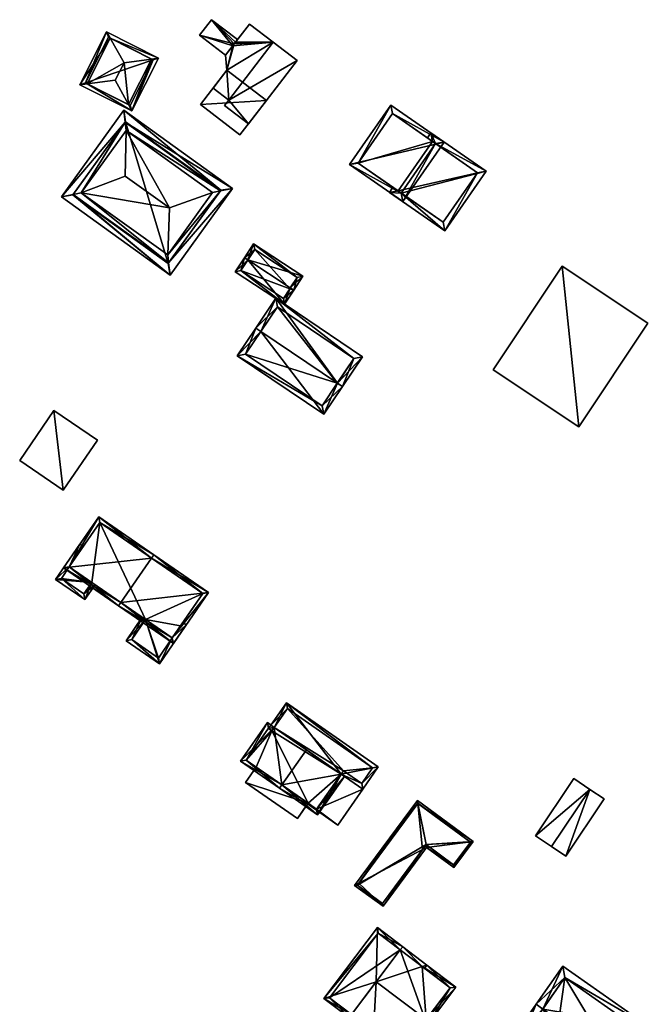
# Model space of a CAD drawing. Header units: inches. Extents: x 2528110 to 2532513, y 1151075 to 1152012.
# Tile 19 of 99: x 2530386 to 2530463, y 1151471 to 1151591. Entities that reach past the tile are written whole.
import ezdxf

# ---------------------------------------------------------------- set-up
doc = ezdxf.new("R2010")
doc.units = ezdxf.units.IN
doc.header["$MEASUREMENT"] = 0
doc.layers.add('Gebaeude Einzelhaus', color=10, linetype='Continuous')
doc.layers.add('Offenes Gebaeude', color=10, linetype='Continuous')

msp = doc.modelspace()

# ---------------------------------------------------------------- meshes
at = {"layer": 'Gebaeude Einzelhaus'}
mesh = msp.add_polyface(dxfattribs=at)
corners = [(2530401.649, 1151586.577, 381.251), (2530399.265, 1151580.236, 380.654), (2530402.519, 1151586.699, 380.654), (2530398.844, 1151581.008, 381.252), (2530398.293, 1151586.109, 383.554), (2530397.222, 1151583.982, 383.554), (2530393.794, 1151583.55, 381.252), (2530392.904, 1151583.438, 380.654), (2530396.597, 1151589.122, 381.251), (2530396.158, 1151589.902, 380.654), (2530401.848, 1151586.477, 381.067), (2530399.043, 1151580.908, 381.068), (2530393.576, 1151583.66, 381.056), (2530396.38, 1151589.231, 381.055), (2530401.848, 1151586.477, 375.121), (2530396.38, 1151589.231, 375.121), (2530393.576, 1151583.66, 375.121), (2530399.043, 1151580.908, 375.121)]
mesh.append_faces([[corners[k] for k in face] for face in [(12, 6, 7), (13, 12, 9), (8, 13, 9), (9, 12, 7), (0, 8, 2), (10, 0, 2), (2, 8, 9), (3, 11, 1), (6, 3, 1), (1, 11, 10), (7, 6, 1), (1, 10, 2), (8, 6, 4), (4, 6, 5), (8, 7, 6), (8, 9, 7), (0, 8, 4), (0, 2, 8), (8, 2, 9), (6, 3, 5), (6, 1, 3), (6, 7, 1), (3, 4, 5), (3, 0, 4), (3, 1, 0), (0, 1, 2)]], dxfattribs={"color": 13})
mesh.append_faces([[corners[k] for k in face] for face in [(14, 17, 16), (14, 16, 15), (10, 17, 14), (11, 17, 10), (3, 17, 11), (16, 17, 6), (6, 17, 3), (12, 16, 6), (15, 16, 13), (13, 16, 12), (14, 15, 8), (8, 15, 13), (0, 14, 8), (10, 14, 0)]], dxfattribs={"color": 41})
mesh = msp.add_polyface(dxfattribs=at)
corners = [(2530403.749, 1151561.644, 382.391), (2530411.535, 1151570.755, 381.73), (2530410.084, 1151570.45, 382.391), (2530403.921, 1151560.171, 381.73), (2530403.633, 1151562.635, 382.836), (2530409.106, 1151570.245, 382.836), (2530392.087, 1151570.034, 382.391), (2530390.635, 1151569.729, 381.73), (2530393.064, 1151570.239, 382.836), (2530398.421, 1151578.842, 382.39), (2530398.249, 1151580.313, 381.73), (2530398.538, 1151577.848, 382.836), (2530403.839, 1151568.379, 386.685), (2530398.443, 1151572.26, 386.685), (2530392.031, 1151569.956, 382.333), (2530403.694, 1151561.568, 382.335), (2530410.14, 1151570.528, 382.333), (2530398.476, 1151578.918, 382.334), (2530398.476, 1151578.918, 374.939), (2530410.14, 1151570.528, 374.939), (2530392.031, 1151569.956, 374.939), (2530403.694, 1151561.568, 374.939)]
mesh.append_faces([[corners[k] for k in face] for face in [(6, 14, 7), (9, 6, 7), (17, 9, 10), (16, 17, 10), (10, 9, 7), (0, 2, 1), (1, 2, 16), (1, 16, 10), (15, 0, 3), (14, 15, 3), (7, 14, 3), (3, 0, 1), (12, 4, 5), (8, 13, 11), (13, 12, 11), (11, 12, 5), (12, 8, 4), (12, 13, 8), (9, 8, 11), (9, 6, 8), (10, 7, 9), (9, 7, 6), (2, 11, 5), (2, 9, 11), (2, 1, 9), (9, 1, 10), (6, 0, 8), (8, 0, 4), (6, 3, 0), (6, 7, 3), (0, 2, 4), (4, 2, 5), (3, 1, 0), (0, 1, 2)]], dxfattribs={"color": 13})
mesh.append_faces([[corners[k] for k in face] for face in [(18, 21, 20), (19, 21, 18), (2, 21, 19), (0, 21, 2), (15, 21, 0), (2, 19, 16), (20, 21, 14), (14, 21, 15), (18, 20, 6), (6, 20, 14), (9, 18, 6), (17, 18, 9), (19, 18, 16), (16, 18, 17)]], dxfattribs={"color": 41})
mesh = msp.add_polyface(dxfattribs=at)
corners = [(2530437.429, 1151576.426, 383.287), (2530425.86, 1151573.679, 380.758), (2530432.368, 1151569.151, 383.287), (2530430.921, 1151580.954, 380.758), (2530436.385, 1151576.239, 383.048), (2530432.18, 1151570.196, 383.047), (2530431.109, 1151579.91, 380.997), (2530426.905, 1151573.866, 380.998), (2530435.998, 1151576.509, 375.061), (2530431.109, 1151579.91, 375.061), (2530435.998, 1151576.509, 381.935), (2530436.385, 1151576.239, 381.831), (2530426.905, 1151573.866, 375.061), (2530431.793, 1151570.465, 381.935), (2530432.18, 1151570.196, 381.831), (2530431.793, 1151570.465, 375.061)]
mesh.append_faces([[corners[k] for k in face] for face in [(7, 5, 1), (6, 7, 3), (3, 7, 1), (4, 6, 0), (0, 6, 3), (2, 5, 4), (1, 5, 2), (2, 4, 0), (3, 1, 0), (0, 1, 2)]], dxfattribs={"color": 13})
mesh.append_faces([[corners[k] for k in face] for face in [(8, 12, 9), (8, 15, 12), (4, 5, 11), (11, 5, 14), (13, 7, 15), (15, 7, 12), (14, 5, 13), (13, 5, 7), (7, 6, 12), (12, 6, 9), (10, 4, 11), (8, 6, 10), (10, 6, 4), (8, 9, 6)]], dxfattribs={"color": 41})
mesh = msp.add_polyface(dxfattribs=at)
corners = [(2530432.18, 1151570.196, 381.831), (2530430.749, 1151570.278, 382.101), (2530437.498, 1151565.581, 380.285), (2530431.793, 1151570.465, 381.935), (2530431.177, 1151570.894, 382.101), (2530442.559, 1151572.858, 380.285), (2530436.385, 1151576.239, 381.831), (2530435.81, 1151577.553, 382.101), (2530435.998, 1151576.509, 381.935), (2530435.382, 1151576.937, 382.101), (2530441.515, 1151572.67, 380.451), (2530437.31, 1151566.625, 380.451), (2530435.998, 1151576.509, 375.061), (2530441.515, 1151572.67, 375.061), (2530431.793, 1151570.465, 375.061), (2530437.31, 1151566.625, 375.061)]
mesh.append_faces([[corners[k] for k in face] for face in [(7, 8, 9), (7, 6, 8), (0, 1, 3), (3, 1, 4), (10, 2, 11), (11, 2, 0), (0, 2, 1), (7, 5, 6), (6, 5, 10), (10, 5, 2), (6, 7, 8), (8, 7, 9), (0, 5, 6), (6, 5, 7), (0, 2, 5), (4, 1, 3), (3, 1, 0), (0, 1, 2)]], dxfattribs={"color": 13})
mesh.append_faces([[corners[k] for k in face] for face in [(13, 14, 12), (13, 15, 14), (10, 11, 13), (13, 11, 15), (0, 14, 11), (11, 14, 15), (0, 3, 14), (6, 12, 8), (6, 10, 12), (12, 10, 13)]], dxfattribs={"color": 41})
mesh = msp.add_polyface(dxfattribs=at)
corners = [(2530418.624, 1151558.587, 380.453), (2530417.916, 1151556.604, 379.383), (2530419.04, 1151558.313, 380.453), (2530413.419, 1151562.009, 380.453), (2530411.878, 1151560.575, 379.383), (2530413.001, 1151562.284, 380.453), (2530420.164, 1151560.021, 379.383), (2530414.125, 1151563.993, 379.383), (2530417.774, 1151557.296, 379.645), (2530412.57, 1151560.718, 379.644), (2530419.471, 1151559.879, 379.644), (2530418.568, 1151558.501, 380.4), (2530414.268, 1151563.3, 379.645), (2530418.568, 1151558.501, 374.334), (2530419.471, 1151559.879, 374.334), (2530414.268, 1151563.3, 374.334), (2530412.57, 1151560.718, 374.334), (2530417.774, 1151557.296, 374.334)]
mesh.append_faces([[corners[k] for k in face] for face in [(3, 9, 5), (12, 3, 5), (5, 9, 4), (10, 12, 7), (7, 12, 5), (6, 10, 7), (0, 10, 2), (2, 8, 11), (11, 0, 2), (2, 10, 6), (9, 8, 1), (4, 9, 1), (1, 8, 2), (3, 7, 5), (2, 6, 0), (0, 6, 3), (3, 6, 7), (4, 3, 5), (4, 1, 3), (3, 1, 0), (0, 1, 2)]], dxfattribs={"color": 13})
mesh.append_faces([[corners[k] for k in face] for face in [(13, 17, 16), (13, 16, 15), (13, 15, 14), (8, 17, 13), (8, 13, 11), (16, 17, 9), (9, 17, 8), (15, 16, 9), (3, 15, 9), (12, 15, 3), (14, 15, 10), (10, 15, 12), (13, 14, 10), (11, 13, 10), (11, 10, 0)]], dxfattribs={"color": 41})
mesh = msp.add_polyface(dxfattribs=at)
corners = [(2530453.898, 1151541.595, 383.755), (2530451.86, 1151561.246, 383.755), (2530443.42, 1151548.569, 383.755), (2530462.336, 1151554.271, 383.755), (2530451.86, 1151561.246, 374.681), (2530462.336, 1151554.271, 374.68), (2530443.42, 1151548.569, 374.68), (2530453.898, 1151541.595, 374.68)]
mesh.append_faces([[corners[k] for k in face] for face in [(3, 1, 0), (0, 1, 2)]], dxfattribs={"color": 13})
mesh.append_faces([[corners[k] for k in face] for face in [(4, 7, 6), (4, 5, 7), (3, 0, 5), (5, 0, 7), (0, 2, 7), (7, 2, 6), (2, 1, 6), (6, 1, 4), (1, 3, 4), (4, 3, 5)]], dxfattribs={"color": 41})
mesh = msp.add_polyface(dxfattribs=at)
corners = [(2530424.372, 1151546.961, 382.197), (2530427.449, 1151550.181, 380.745), (2530416.859, 1151557.325, 380.745), (2530424.994, 1151546.541, 382.197), (2530415.025, 1151553.266, 382.197), (2530414.404, 1151553.685, 382.197), (2530412.116, 1151550.296, 380.745), (2530422.706, 1151543.151, 380.745), (2530417.061, 1151556.284, 380.993), (2530426.408, 1151549.979, 380.993), (2530413.158, 1151550.499, 381.012), (2530422.504, 1151544.193, 381.012), (2530424.361, 1151546.944, 382.19), (2530424.361, 1151546.944, 374.334), (2530426.408, 1151549.979, 374.334), (2530417.061, 1151556.284, 374.334), (2530413.158, 1151550.499, 374.334), (2530422.504, 1151544.193, 374.334)]
mesh.append_faces([[corners[k] for k in face] for face in [(0, 9, 3), (3, 11, 12), (12, 0, 3), (3, 9, 1), (7, 11, 3), (10, 11, 6), (6, 11, 7), (4, 10, 5), (8, 4, 5), (5, 10, 6), (9, 8, 2), (1, 9, 2), (2, 8, 5), (4, 7, 0), (0, 7, 3), (5, 6, 4), (4, 6, 7), (0, 2, 4), (4, 2, 5), (3, 1, 0), (0, 1, 2)]], dxfattribs={"color": 13})
mesh.append_faces([[corners[k] for k in face] for face in [(13, 15, 14), (13, 16, 15), (13, 17, 16), (11, 17, 13), (11, 13, 12), (16, 17, 10), (10, 17, 11), (15, 16, 4), (4, 16, 10), (8, 15, 4), (14, 15, 9), (9, 15, 8), (13, 14, 9), (0, 13, 9), (12, 13, 0)]], dxfattribs={"color": 41})
mesh = msp.add_polyface(dxfattribs=at)
corners = [(2530390.869, 1151533.854, 378.562), (2530389.705, 1151543.609, 379.116), (2530385.535, 1151537.486, 379.116), (2530395.039, 1151539.976, 378.562), (2530389.705, 1151543.609, 373.313), (2530395.039, 1151539.976, 373.313), (2530385.535, 1151537.486, 373.313), (2530390.869, 1151533.854, 373.313)]
mesh.append_faces([[corners[k] for k in face] for face in [(3, 1, 0), (0, 1, 2)]], dxfattribs={"color": 13})
mesh.append_faces([[corners[k] for k in face] for face in [(4, 7, 6), (4, 5, 7), (3, 0, 5), (5, 0, 7), (0, 6, 7), (0, 2, 6), (2, 1, 6), (6, 1, 4), (1, 3, 4), (4, 3, 5)]], dxfattribs={"color": 41})
mesh = msp.add_polyface(dxfattribs=at)
corners = [(2530401.636, 1151525.572, 383.405), (2530408.629, 1151521.356, 378.901), (2530401.919, 1151525.983, 383.405), (2530397.898, 1151520.15, 383.405), (2530404.323, 1151515.113, 378.901), (2530397.614, 1151519.739, 383.405), (2530395.21, 1151530.609, 378.901), (2530390.905, 1151524.365, 378.901), (2530407.934, 1151521.229, 379.177), (2530404.195, 1151515.808, 379.177), (2530395.338, 1151529.914, 379.177), (2530391.6, 1151524.493, 379.177), (2530407.934, 1151521.229, 373.148), (2530395.338, 1151529.914, 373.148), (2530391.6, 1151524.493, 378.58), (2530391.6, 1151524.493, 373.148), (2530400.936, 1151518.055, 379.695), (2530404.195, 1151515.808, 378.496), (2530394.344, 1151522.601, 379.612), (2530400.936, 1151518.055, 373.148), (2530394.344, 1151522.601, 373.148), (2530404.195, 1151515.808, 373.148), (2530405.203, 1151517.269, 373.148)]
mesh.append_faces([[corners[k] for k in face] for face in [(3, 9, 5), (11, 3, 5), (5, 9, 4), (7, 11, 5), (10, 11, 6), (6, 11, 7), (0, 10, 2), (8, 0, 2), (2, 10, 6), (1, 9, 8), (4, 9, 1), (1, 8, 2), (0, 7, 3), (3, 7, 5), (0, 6, 7), (0, 2, 6), (4, 3, 5), (4, 1, 3), (3, 1, 0), (0, 1, 2)]], dxfattribs={"color": 13})
mesh.append_faces([[corners[k] for k in face] for face in [(13, 20, 15), (13, 19, 20), (19, 22, 21), (13, 12, 19), (19, 12, 22), (17, 8, 9), (17, 22, 8), (8, 22, 12), (17, 21, 22), (19, 18, 20), (18, 11, 14), (18, 3, 11), (19, 16, 18), (18, 16, 3), (3, 16, 9), (9, 16, 17), (14, 13, 15), (14, 10, 13), (14, 11, 10), (0, 13, 10), (0, 12, 13), (0, 8, 12)]], dxfattribs={"color": 41})
mesh = msp.add_polyface(dxfattribs=at)
corners = [(2530394.344, 1151522.601, 379.612), (2530393.5, 1151520.496, 379.767), (2530394.755, 1151522.317, 379.767), (2530389.933, 1151522.955, 378.425), (2530391.6, 1151524.493, 378.58), (2530392.904, 1151527.263, 378.425), (2530393.315, 1151526.98, 378.58), (2530390.628, 1151523.083, 378.58), (2530393.373, 1151521.191, 379.612), (2530391.6, 1151524.493, 373.148), (2530390.628, 1151523.083, 373.148), (2530393.373, 1151521.191, 373.148), (2530394.344, 1151522.601, 373.148)]
mesh.append_faces([[corners[k] for k in face] for face in [(1, 8, 2), (2, 8, 0), (1, 7, 8), (4, 5, 6), (1, 3, 7), (7, 3, 4), (4, 3, 5), (3, 4, 5), (5, 4, 6), (3, 0, 4), (3, 1, 0), (0, 1, 2)]], dxfattribs={"color": 13})
mesh.append_faces([[corners[k] for k in face] for face in [(9, 12, 10), (10, 12, 11), (0, 8, 12), (12, 8, 11), (8, 7, 11), (11, 7, 10), (4, 9, 7), (7, 9, 10)]], dxfattribs={"color": 41})
mesh = msp.add_polyface(dxfattribs=at)
corners = [(2530404.195, 1151515.808, 378.496), (2530402.628, 1151512.654, 378.345), (2530405.898, 1151517.396, 378.345), (2530400.936, 1151518.055, 379.695), (2530398.545, 1151515.469, 379.846), (2530405.486, 1151517.68, 378.496), (2530400.524, 1151518.339, 379.846), (2530399.24, 1151515.596, 379.695), (2530402.5, 1151513.349, 378.496), (2530399.24, 1151515.596, 373.148), (2530400.936, 1151518.055, 373.148), (2530402.5, 1151513.349, 373.148), (2530404.195, 1151515.808, 373.148)]
mesh.append_faces([[corners[k] for k in face] for face in [(2, 0, 5), (7, 6, 3), (7, 4, 6), (2, 1, 0), (0, 1, 8), (8, 1, 7), (7, 1, 4), (4, 3, 6), (0, 2, 5), (4, 1, 3), (3, 1, 0), (0, 1, 2)]], dxfattribs={"color": 13})
mesh.append_faces([[corners[k] for k in face] for face in [(11, 10, 12), (11, 9, 10), (8, 12, 0), (8, 11, 12), (8, 9, 11), (8, 7, 9), (9, 3, 10), (9, 7, 3)]], dxfattribs={"color": 41})
mesh = msp.add_polyface(dxfattribs=at)
corners = [(2530416.665, 1151504.873, 379.732), (2530415.83, 1151505.455, 379.246), (2530412.545, 1151500.746, 379.246), (2530417.585, 1151497.84, 382.011), (2530417.299, 1151497.43, 382.011), (2530420.584, 1151502.139, 382.011), (2530421.965, 1151494.175, 379.167), (2530425.25, 1151498.884, 379.167), (2530424.84, 1151499.17, 379.417), (2530421.841, 1151494.871, 379.417), (2530416.379, 1151504.463, 379.732), (2530415.954, 1151504.759, 379.485), (2530413.241, 1151500.87, 379.485), (2530424.84, 1151499.17, 378.792), (2530427.491, 1151497.32, 378.792), (2530429.384, 1151500.033, 378.238), (2530418.148, 1151507.873, 378.238), (2530416.665, 1151504.873, 378.792), (2530416.255, 1151505.159, 378.792), (2530418.271, 1151507.176, 378.322), (2530428.688, 1151499.909, 378.322), (2530427.368, 1151498.016, 378.708), (2530425.126, 1151499.58, 378.708), (2530416.665, 1151504.873, 378.871), (2530416.255, 1151505.159, 378.871), (2530415.969, 1151504.749, 378.871), (2530416.379, 1151504.463, 378.871), (2530422.934, 1151495.564, 378.871), (2530425.25, 1151498.884, 378.871), (2530424.84, 1151499.17, 378.871), (2530422.524, 1151495.85, 378.871), (2530416.665, 1151504.873, 372.777), (2530416.379, 1151504.463, 372.777), (2530415.954, 1151504.759, 372.777), (2530413.241, 1151500.87, 372.776), (2530420.788, 1151495.605, 372.777), (2530421.841, 1151494.871, 378.664), (2530420.788, 1151495.605, 378.903), (2530421.841, 1151494.871, 372.777), (2530414.463, 1151500.018, 379.661), (2530420.788, 1151495.605, 379.661), (2530414.463, 1151500.018, 372.777), (2530420.788, 1151495.605, 379.003), (2530421.841, 1151494.871, 378.764), (2530424.84, 1151499.17, 372.777), (2530424.84, 1151499.17, 378.664), (2530424.84, 1151499.17, 378.764), (2530425.126, 1151499.58, 372.777), (2530427.368, 1151498.016, 372.777), (2530428.688, 1151499.909, 372.777), (2530418.271, 1151507.176, 372.777)]
mesh.append_faces([[corners[k] for k in face] for face in [(23, 26, 25), (23, 25, 24), (27, 30, 29), (27, 29, 28), (27, 29, 30), (27, 28, 29), (23, 25, 26), (23, 24, 25), (21, 20, 15), (14, 21, 15), (22, 21, 13), (13, 21, 14), (18, 19, 17), (20, 19, 16), (15, 20, 16), (16, 19, 18), (13, 16, 17), (17, 16, 18), (13, 15, 16), (13, 14, 15), (1, 12, 2), (2, 12, 4), (4, 12, 3), (0, 11, 1), (1, 11, 12), (0, 10, 11), (7, 9, 8), (9, 4, 3), (7, 6, 9), (9, 6, 4), (6, 3, 4), (6, 8, 3), (3, 8, 5), (6, 7, 8), (0, 3, 5), (0, 2, 3), (3, 2, 4), (0, 1, 2)]], dxfattribs={"color": 13})
mesh.append_faces([[corners[k] for k in face] for face in [(47, 49, 48), (47, 50, 49), (44, 31, 47), (47, 31, 50), (17, 19, 31), (31, 19, 50), (19, 20, 50), (50, 20, 49), (20, 48, 49), (20, 21, 48), (21, 22, 48), (48, 22, 47), (45, 22, 46), (46, 22, 13), (45, 47, 22), (45, 44, 47), (35, 44, 38), (41, 32, 35), (35, 32, 44), (44, 32, 31), (41, 34, 32), (32, 34, 33), (23, 5, 17), (17, 5, 13), (13, 5, 29), (29, 5, 8), (23, 0, 5), (29, 43, 13), (13, 43, 46), (29, 9, 43), (29, 8, 9), (38, 44, 36), (36, 44, 45), (9, 42, 43), (9, 40, 42), (39, 12, 41), (41, 12, 34), (9, 3, 40), (40, 3, 39), (39, 3, 12), (38, 36, 35), (35, 36, 37), (12, 11, 34), (34, 11, 33), (26, 11, 10), (26, 33, 11), (26, 32, 33), (23, 10, 0), (17, 26, 23), (23, 26, 10), (17, 32, 26), (17, 31, 32)]], dxfattribs={"color": 41})
mesh = msp.add_polyface(dxfattribs=at)
corners = [(2530420.788, 1151495.605, 379.661), (2530413.163, 1151498.154, 379.661), (2530419.488, 1151493.741, 379.661), (2530414.463, 1151500.018, 379.661), (2530420.72, 1151495.508, 378.903), (2530419.488, 1151493.741, 372.777), (2530420.72, 1151495.508, 379.003), (2530420.788, 1151495.605, 372.777), (2530420.788, 1151495.605, 378.903), (2530420.788, 1151495.605, 379.003), (2530413.163, 1151498.154, 372.777), (2530414.463, 1151500.018, 372.777)]
mesh.append_faces([[corners[k] for k in face] for face in [(3, 1, 0), (0, 1, 2)]], dxfattribs={"color": 13})
mesh.append_faces([[corners[k] for k in face] for face in [(11, 7, 10), (10, 7, 5), (2, 1, 5), (5, 1, 10), (11, 10, 3), (3, 10, 1), (0, 6, 9), (4, 7, 8), (4, 5, 7), (0, 2, 6), (6, 2, 4), (4, 2, 5)]], dxfattribs={"color": 41})
mesh = msp.add_polyface(dxfattribs=at)
corners = [(2530435.281, 1151490.205, 378.64), (2530438.633, 1151487.73, 378.64), (2530440.983, 1151490.912, 377.645), (2530434.233, 1151495.587, 377.708), (2530434.162, 1151495.95, 377.645), (2530435.216, 1151490.539, 378.582), (2530434.77, 1151489.934, 378.595), (2530426.99, 1151485.818, 377.904), (2530426.48, 1151485.548, 377.859), (2530429.956, 1151482.996, 378.64), (2530438.58, 1151488.08, 378.577), (2530435.228, 1151490.555, 378.577), (2530440.633, 1151490.859, 377.708), (2530434.215, 1151495.6, 377.703), (2530426.83, 1151485.601, 377.904), (2530429.903, 1151483.345, 378.595), (2530440.633, 1151490.859, 372.754), (2530434.215, 1151495.6, 372.754), (2530426.83, 1151485.601, 372.754), (2530429.903, 1151483.345, 372.754), (2530435.228, 1151490.555, 372.754), (2530438.58, 1151488.08, 372.754)]
mesh.append_faces([[corners[k] for k in face] for face in [(5, 11, 0), (5, 0, 6), (14, 15, 9), (9, 15, 6), (9, 6, 0), (8, 7, 14), (8, 14, 9), (4, 3, 13), (4, 7, 8), (4, 13, 7), (2, 3, 4), (1, 12, 2), (2, 12, 3), (1, 10, 12), (1, 0, 10), (10, 0, 11), (8, 9, 7), (7, 9, 6), (6, 9, 0), (7, 4, 8), (6, 3, 7), (7, 3, 4), (6, 5, 3), (6, 0, 5), (0, 2, 5), (5, 2, 3), (3, 2, 4), (0, 1, 2)]], dxfattribs={"color": 13})
mesh.append_faces([[corners[k] for k in face] for face in [(18, 20, 19), (17, 20, 18), (16, 21, 20), (16, 20, 17), (12, 21, 16), (10, 21, 12), (20, 21, 11), (11, 21, 10), (5, 20, 11), (19, 20, 6), (6, 20, 5), (15, 19, 6), (18, 19, 14), (14, 19, 15), (17, 18, 7), (7, 18, 14), (13, 17, 7), (16, 17, 3), (3, 17, 13), (12, 16, 3)]], dxfattribs={"color": 41})
mesh = msp.add_polyface(dxfattribs=at)
corners = [(2530435.241, 1151469.148, 380.838), (2530435.638, 1151468.848, 380.838), (2530438.878, 1151473.125, 378.377), (2530434.753, 1151475.623, 378.606), (2530435.331, 1151475.813, 378.377), (2530432.368, 1151478.058, 378.377), (2530432.066, 1151477.659, 378.606), (2530429.126, 1151473.779, 380.838), (2530428.797, 1151467.747, 378.601), (2530426.103, 1151469.788, 378.601), (2530425.801, 1151469.389, 378.377), (2530428.765, 1151467.144, 378.377), (2530432.311, 1151464.458, 378.377), (2530438.178, 1151473.029, 378.606), (2530432.215, 1151465.159, 378.601), (2530426.103, 1151469.788, 380.838), (2530425.801, 1151469.389, 380.838), (2530429.067, 1151467.543, 378.377), (2530432.066, 1151477.659, 380.838), (2530435.029, 1151475.414, 378.377), (2530432.368, 1151478.058, 380.838), (2530429.279, 1151480.398, 378.377), (2530422.713, 1151471.729, 378.377), (2530429.375, 1151479.698, 378.694), (2530423.414, 1151471.825, 378.695), (2530426.103, 1151469.788, 371.814), (2530432.215, 1151465.159, 371.814), (2530435.16, 1151469.041, 371.814), (2530438.178, 1151473.029, 371.814), (2530432.066, 1151477.659, 371.814), (2530429.375, 1151479.698, 371.814), (2530423.414, 1151471.825, 371.814)]
mesh.append_faces([[corners[k] for k in face] for face in [(16, 24, 15), (23, 20, 18), (23, 21, 20), (16, 22, 24), (24, 22, 23), (23, 22, 21), (3, 4, 19), (18, 20, 3), (3, 20, 4), (11, 8, 17), (11, 16, 8), (8, 16, 15), (7, 22, 15), (15, 22, 16), (18, 21, 7), (7, 21, 22), (18, 20, 21), (18, 3, 20), (20, 3, 4), (4, 3, 19), (18, 7, 3), (8, 11, 17), (8, 16, 11), (8, 15, 16), (8, 7, 15), (8, 10, 9), (8, 11, 10), (8, 14, 11), (11, 14, 12), (12, 14, 1), (1, 14, 0), (13, 1, 0), (13, 2, 1), (3, 4, 13), (13, 4, 2), (6, 5, 3), (3, 5, 4), (8, 0, 7), (8, 12, 0), (0, 12, 1), (8, 11, 12), (8, 10, 11), (8, 9, 10), (0, 3, 7), (3, 5, 6), (3, 4, 5), (0, 2, 3), (3, 2, 4), (0, 1, 2)]], dxfattribs={"color": 13})
mesh.append_faces([[corners[k] for k in face] for face in [(29, 31, 30), (29, 25, 31), (24, 9, 15), (15, 9, 8), (24, 31, 9), (9, 31, 25), (24, 23, 31), (31, 23, 30), (3, 6, 18), (18, 6, 23), (23, 6, 30), (30, 6, 29), (25, 27, 26), (25, 29, 27), (27, 29, 28), (3, 29, 6), (13, 28, 3), (3, 28, 29), (0, 27, 13), (13, 27, 28), (0, 14, 27), (27, 14, 26), (8, 26, 14), (8, 25, 26), (8, 9, 25)]], dxfattribs={"color": 41})
mesh = msp.add_polyface(dxfattribs=at)
corners = [(2530449.494, 1151470.444, 386.072), (2530448.675, 1151471.018, 386.072), (2530445.414, 1151466.366, 382.755), (2530455.99, 1151458.95, 382.755), (2530458.434, 1151464.173, 386.072), (2530459.251, 1151463.6, 386.072), (2530462.515, 1151468.255, 382.755), (2530451.939, 1151475.671, 382.755), (2530461.123, 1151468.01, 383.338), (2530452.184, 1151474.279, 383.338), (2530455.745, 1151460.343, 383.339), (2530446.806, 1151466.611, 383.339), (2530458.341, 1151464.04, 371.943), (2530455.745, 1151460.343, 371.943), (2530461.123, 1151468.01, 371.943), (2530452.184, 1151474.279, 371.943), (2530448.164, 1151468.548, 376.495), (2530448.164, 1151468.548, 371.943), (2530446.806, 1151466.611, 376.495), (2530450.699, 1151463.881, 376.495), (2530450.699, 1151463.881, 371.943), (2530446.806, 1151466.611, 371.943)]
mesh.append_faces([[corners[k] for k in face] for face in [(11, 1, 0), (10, 2, 11), (11, 2, 1), (10, 3, 2), (4, 5, 10), (10, 5, 3), (7, 9, 1), (1, 9, 0), (8, 5, 4), (7, 6, 9), (9, 6, 8), (8, 6, 5), (0, 7, 1), (4, 6, 0), (0, 6, 7), (4, 5, 6), (0, 3, 4), (4, 3, 5), (0, 2, 3), (0, 1, 2)]], dxfattribs={"color": 13})
mesh.append_faces([[corners[k] for k in face] for face in [(12, 15, 14), (12, 20, 15), (15, 20, 17), (17, 20, 21), (12, 13, 20), (13, 19, 20), (19, 11, 18), (13, 10, 19), (19, 10, 11), (11, 16, 18), (16, 15, 17), (16, 9, 15), (11, 0, 16), (16, 0, 9), (9, 8, 15), (15, 8, 14), (8, 12, 14), (4, 10, 8), (8, 10, 12), (12, 10, 13)]], dxfattribs={"color": 41})
at = {"layer": 'Offenes Gebaeude'}
mesh = msp.add_polyface(dxfattribs=at)
corners = [(2530411.113, 1151581.555, 380.402), (2530410.593, 1151580.878, 380.402), (2530413.494, 1151578.648, 379.85), (2530419.444, 1151586.388, 379.85), (2530416.544, 1151588.618, 380.402), (2530411.771, 1151588.429, 380.402), (2530407.531, 1151589.474, 381.035), (2530410.701, 1151587.036, 381.035), (2530409, 1151591.385, 380.166), (2530411.94, 1151588.649, 380.302), (2530412.17, 1151588.948, 380.166), (2530407.645, 1151581.018, 380.88), (2530415.695, 1151581.511, 380.956), (2530410.874, 1151585.218, 380.88), (2530412.466, 1151577.311, 380.956), (2530413.635, 1151590.854, 380.402), (2530411.602, 1151588.209, 380.402), (2530410.874, 1151585.218, 380.402), (2530410.701, 1151587.036, 380.402), (2530409.193, 1151583.031, 380.402), (2530419.444, 1151586.388, 379.75), (2530413.494, 1151578.648, 379.75), (2530416.544, 1151588.618, 380.302), (2530411.113, 1151581.555, 380.302), (2530410.593, 1151580.878, 380.302), (2530407.531, 1151589.474, 380.935), (2530409, 1151591.385, 380.066), (2530410.701, 1151587.036, 380.935), (2530411.771, 1151588.429, 380.302), (2530412.17, 1151588.948, 380.066), (2530407.645, 1151581.018, 380.78), (2530410.874, 1151585.218, 380.78), (2530412.466, 1151577.311, 380.856), (2530415.695, 1151581.511, 380.856), (2530409.193, 1151583.031, 380.302), (2530413.635, 1151590.854, 380.302), (2530410.874, 1151585.218, 380.302), (2530410.701, 1151587.036, 380.302)]
mesh.append_faces([[corners[k] for k in face] for face in [(4, 17, 0), (0, 17, 19), (4, 16, 17), (17, 16, 18), (4, 5, 16), (4, 15, 5), (14, 12, 11), (11, 12, 13), (8, 9, 10), (8, 5, 9), (8, 6, 5), (5, 6, 7), (0, 3, 4), (0, 2, 3), (0, 1, 2)]], dxfattribs={"color": 13})
mesh.append_faces([[corners[k] for k in face] for face in [(28, 36, 37), (36, 23, 34), (35, 22, 9), (9, 22, 28), (28, 22, 36), (36, 22, 23), (17, 18, 36), (36, 18, 37), (16, 37, 18), (16, 28, 37), (15, 9, 5), (15, 35, 9), (19, 17, 34), (34, 17, 36), (15, 4, 35), (35, 4, 22), (34, 23, 19), (19, 23, 0), (30, 33, 32), (31, 33, 30), (13, 33, 31), (12, 33, 13), (32, 33, 14), (14, 33, 12), (30, 32, 11), (11, 32, 14), (31, 30, 13), (13, 30, 11), (25, 16, 27), (25, 26, 16), (16, 26, 28), (28, 26, 29), (8, 10, 26), (26, 10, 29), (9, 29, 10), (9, 28, 29), (7, 16, 5), (7, 27, 16), (7, 6, 27), (27, 6, 25), (6, 8, 25), (25, 8, 26), (23, 21, 24), (23, 20, 21), (23, 22, 20), (2, 24, 21), (2, 1, 24), (0, 23, 1), (1, 23, 24), (4, 3, 22), (22, 3, 20), (3, 2, 20), (20, 2, 21)]], dxfattribs={"color": 41})
mesh = msp.add_polyface(dxfattribs=at)
corners = [(2530421.841, 1151494.871, 378.764), (2530424.424, 1151492.924, 378.16), (2530427.491, 1151497.32, 378.16), (2530420.72, 1151495.508, 379.003), (2530424.84, 1151499.17, 378.764), (2530420.788, 1151495.605, 379.003), (2530420.72, 1151495.508, 378.903), (2530424.424, 1151492.924, 378.06), (2530427.491, 1151497.32, 378.06), (2530424.84, 1151499.17, 378.664), (2530421.841, 1151494.871, 378.664), (2530420.788, 1151495.605, 378.903)]
mesh.append_faces([[corners[k] for k in face] for face in [(3, 0, 5), (0, 2, 4), (3, 1, 0), (0, 1, 2)]], dxfattribs={"color": 13})
mesh.append_faces([[corners[k] for k in face] for face in [(8, 10, 9), (10, 6, 11), (8, 7, 10), (10, 7, 6), (8, 9, 2), (2, 9, 4), (2, 1, 8), (8, 1, 7), (7, 1, 6), (6, 1, 3)]], dxfattribs={"color": 41})
mesh = msp.add_polyface(dxfattribs=at)
corners = [(2530455.254, 1151497.294, 379.581), (2530452.293, 1151489.13, 379.098), (2530456.995, 1151496.124, 379.098), (2530453.296, 1151498.611, 379.098), (2530448.594, 1151491.617, 379.098), (2530450.552, 1151490.3, 379.581), (2530455.254, 1151497.294, 379.481), (2530456.995, 1151496.124, 378.998), (2530453.296, 1151498.611, 378.998), (2530448.594, 1151491.617, 378.998), (2530450.552, 1151490.3, 379.481), (2530452.293, 1151489.13, 378.998)]
mesh.append_faces([[corners[k] for k in face] for face in [(5, 1, 0), (4, 5, 0), (3, 4, 0), (0, 1, 2)]], dxfattribs={"color": 13})
mesh.append_faces([[corners[k] for k in face] for face in [(6, 11, 10), (6, 10, 9), (6, 9, 8), (7, 11, 6), (2, 11, 7), (1, 11, 2), (10, 11, 1), (5, 10, 1), (9, 10, 4), (4, 10, 5), (8, 9, 3), (3, 9, 4), (6, 8, 3), (0, 6, 3), (7, 6, 2), (2, 6, 0)]], dxfattribs={"color": 41})

doc.saveas('drawing.dxf')
